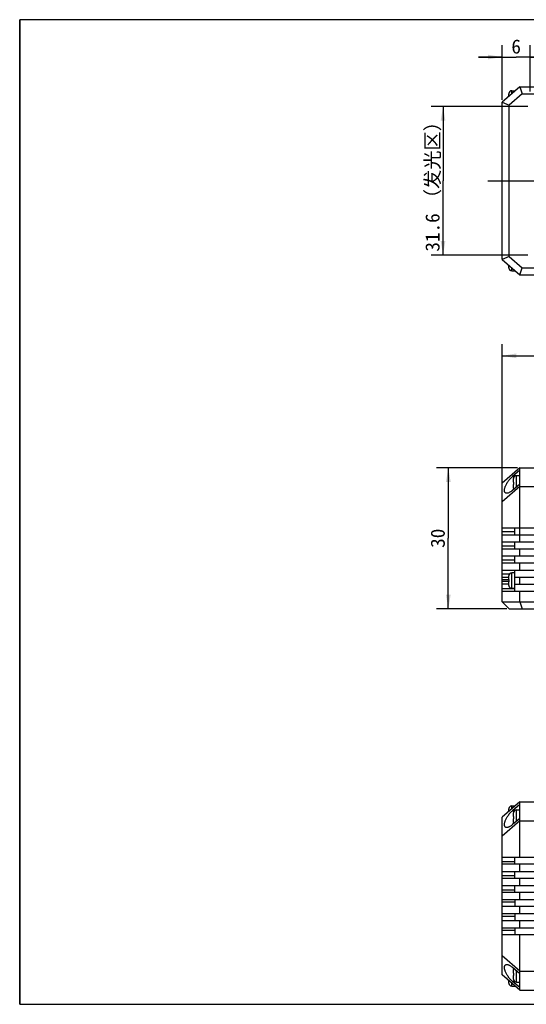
# Model space of a CAD drawing. Header units: millimetres. Extents: x 87 to 558, y 161 to 370.
# Tile 1 of 4: x 87 to 195, y 161 to 370. Entities that reach past the tile are written whole.
import ezdxf
from ezdxf.enums import TextEntityAlignment as Align

# ---------------------------------------------------------------- set-up
doc = ezdxf.new("R2010")
doc.units = ezdxf.units.MM
doc.header["$LTSCALE"] = 32.67
doc.linetypes.add('CENTER', pattern=[0.6, 0.375, -0.075, 0.075, -0.075])
doc.layers.get('0').update_dxf_attribs({"linetype": 'CONTINUOUS'})
for name, color, linetype in [('00_COMPONENTS', 7, 'CONTINUOUS'), ('03_ALL_AXES', 7, 'CONTINUOUS'), ('51__DRAFT_DIMS', 7, 'CONTINUOUS'), ('DRW0001FORMAT', 7, 'CONTINUOUS')]:
    doc.layers.add(name, color=color, linetype=linetype)
doc.styles.get("Standard").update_dxf_attribs({"font": 'simfang.ttf'})
doc.dimstyles.new('DIMSTYLE_1', dxfattribs={"dimtxt": 3, "dimasz": 3, "dimexe": 2.5, "dimexo": 0.5, "dimgap": 0.75, "dimtad": 1, "dimdsep": 46, "dimtxsty": 'STANDARD', "dimblk": '_FILLED', "dimblk1": '_FILLED', "dimblk2": '_FILLED', "dimcen": 0.09, "dimclrt": 3, "dimazin": 2, "dimtp": 0.3, "dimtm": 0.3, "dimtfac": 1, "dimtofl": 0, "dimtmove": 0, "dimatfit": 3, "dimldrblk": '_FILLED', "dimfxl": 1, "dimtolj": 1, "dimarcsym": 0})
doc.dimstyles.new('DIMSTYLE_2', dxfattribs={"dimtxt": 3, "dimasz": 3, "dimexe": 2.5, "dimexo": 0.5, "dimgap": 0.75, "dimtad": 1, "dimdsep": 46, "dimtxsty": 'STANDARD', "dimblk": '_FILLED', "dimblk1": '_FILLED', "dimblk2": '_FILLED', "dimcen": 0.09, "dimclrt": 3, "dimazin": 2, "dimtp": 0.5, "dimtm": 0.5, "dimtfac": 1, "dimtofl": 0, "dimtmove": 0, "dimatfit": 3, "dimldrblk": '_FILLED', "dimfxl": 1, "dimtolj": 1, "dimarcsym": 0})
doc.dimstyles.new('DIMSTYLE_3', dxfattribs={"dimtxt": 3, "dimasz": 3, "dimexe": 2.5, "dimexo": 0.5, "dimgap": 0.75, "dimtad": 1, "dimdsep": 46, "dimtxsty": 'STANDARD', "dimblk": '_FILLED', "dimblk1": '_FILLED', "dimblk2": '_FILLED', "dimcen": 0.09, "dimclrt": 3, "dimazin": 2, "dimtp": 0.2, "dimtm": 0.2, "dimtfac": 1, "dimtofl": 0, "dimtmove": 0, "dimatfit": 3, "dimldrblk": '_FILLED', "dimfxl": 1, "dimtolj": 1, "dimarcsym": 0})
doc.dimstyles.new('DIMSTYLE_4', dxfattribs={"dimtxt": 3, "dimasz": 3, "dimexe": 2.5, "dimexo": 0.5, "dimgap": 0.75, "dimtad": 1, "dimdsep": 46, "dimtxsty": 'STANDARD', "dimblk": '_FILLED', "dimblk1": '_FILLED', "dimblk2": '_FILLED', "dimcen": 0.09, "dimclrt": 3, "dimazin": 2, "dimtp": 0.1, "dimtm": 0.1, "dimtfac": 1, "dimtofl": 0, "dimtmove": 0, "dimatfit": 3, "dimldrblk": '_FILLED', "dimfxl": 1, "dimtolj": 1, "dimarcsym": 0})

# ---------------------------------------------------------------- blocks, each defined once
blk = doc.blocks.new('_FILLED')
at = {"color": 0, "linetype": 'ByBlock'}
blk.add_solid([(0, 0), (-1, 0.167), (-1, -0.167)], dxfattribs=at)
blk = doc.blocks.new('*D1')
at = {"layer": '51__DRAFT_DIMS', "color": 4, "transparency": 16777216}
for p, q in [((194.98, 351.93), (174.43, 351.93)), ((176.93, 351.93), (176.93, 336.13)), ((176.93, 320.33), (176.93, 336.13)), ((194.98, 320.33), (174.43, 320.33))]:
    blk.add_line(p, q, dxfattribs=at)
at = {"layer": '51__DRAFT_DIMS', "color": 4, "transparency": 16777216, "xscale": 3, "yscale": 3, "zscale": 3}
for p, rotation in [((176.93, 351.93), 90), ((176.93, 320.33), 270)]:
    blk.add_blockref('_FILLED', p, dxfattribs=dict(at, rotation=rotation))
at = {"layer": '51__DRAFT_DIMS', "color": 3, "transparency": 16777216}
for s, p in [('（发光区）', (176.18, 340.53)), ('31.6', (176.18, 325.14))]:
    blk.add_text(s, height=3, rotation=90, dxfattribs=at).set_placement(p, align=Align.CENTER)
blk = doc.blocks.new('*D3')
at = {"layer": '51__DRAFT_DIMS', "color": 4, "transparency": 16777216}
for p, q in [((189.48, 268.35), (189.48, 301.4)), ((389.25, 268.35), (389.25, 301.4)), ((189.48, 298.9), (289.36, 298.9)), ((389.25, 298.9), (289.36, 298.9))]:
    blk.add_line(p, q, dxfattribs=at)
at = {"layer": '51__DRAFT_DIMS', "color": 4, "transparency": 16777216, "xscale": 3, "yscale": 3, "zscale": 3, "rotation": 180}
blk.add_blockref('_FILLED', (189.48, 298.9), dxfattribs=at)
at = {"layer": '51__DRAFT_DIMS', "color": 4, "transparency": 16777216, "xscale": 3, "yscale": 3, "zscale": 3}
blk.add_blockref('_FILLED', (389.25, 298.9), dxfattribs=at)
at = {"layer": '51__DRAFT_DIMS', "color": 3, "transparency": 16777216}
blk.add_text('243', height=3, dxfattribs=at).set_placement((289.36, 299.65), align=Align.CENTER)
blk = doc.blocks.new('*D5')
at = {"layer": '51__DRAFT_DIMS', "color": 4, "transparency": 16777216}
for p, q in [((192.73, 275.1), (175.55, 275.1)), ((178.05, 275.1), (178.05, 260.1)), ((178.05, 245.1), (178.05, 260.1)), ((190.48, 245.1), (175.55, 245.1))]:
    blk.add_line(p, q, dxfattribs=at)
at = {"layer": '51__DRAFT_DIMS', "color": 4, "transparency": 16777216, "xscale": 3, "yscale": 3, "zscale": 3}
for p, rotation in [((178.05, 275.1), 90), ((178.05, 245.1), 270)]:
    blk.add_blockref('_FILLED', p, dxfattribs=dict(at, rotation=rotation))
at = {"layer": '51__DRAFT_DIMS', "color": 3, "transparency": 16777216}
blk.add_text('30', height=3, rotation=90, dxfattribs=at).set_placement((177.3, 260.1), align=Align.CENTER)
blk = doc.blocks.new('*D11')
at = {"layer": '51__DRAFT_DIMS', "color": 4, "transparency": 16777216}
for p, q in [((189.48, 353.38), (189.48, 364.95)), ((195.48, 355.13), (195.48, 364.95)), ((189.48, 362.45), (184.48, 362.45)), ((184.48, 362.45), (192.48, 362.45)), ((200.48, 362.45), (192.48, 362.45)), ((195.48, 362.45), (200.48, 362.45))]:
    blk.add_line(p, q, dxfattribs=at)
at = {"layer": '51__DRAFT_DIMS', "color": 4, "transparency": 16777216, "xscale": 3, "yscale": 3, "zscale": 3}
blk.add_blockref('_FILLED', (189.48, 362.45), dxfattribs=at)
at = {"layer": '51__DRAFT_DIMS', "color": 4, "transparency": 16777216, "xscale": 3, "yscale": 3, "zscale": 3, "rotation": 180}
blk.add_blockref('_FILLED', (195.48, 362.45), dxfattribs=at)
at = {"layer": '51__DRAFT_DIMS', "color": 3, "transparency": 16777216}
blk.add_text('6', height=3, dxfattribs=at).set_placement((192.48, 363.2), align=Align.CENTER)

msp = doc.modelspace()

# ---------------------------------------------------------------- linework, layer by layer
at = {"color": 7}
for p, q in [((86.90311, 370.39629), (86.90311, 160.97487)), ((558.13115, 370.39629), (86.90311, 370.39629)), ((86.90311, 160.97487), (558.13115, 160.97487))]:
    msp.add_line(p, q, dxfattribs=at)
at = {"layer": '00_COMPONENTS', "color": 7}
for p, q in [((193.23026, 356.1256), (189.48026, 352.8756)), ((193.23026, 356.1256), (193.78981, 354.6256)), ((193.23026, 356.1256), (275.12694, 356.1256)), ((190.93026, 354.13227), (190.93026, 354.64541)), ((190.93231, 354.72524), (190.93524, 354.72473)), ((193.78981, 354.6256), (190.98026, 352.19066)), ((191.53026, 355.2756), (192.23026, 355.2756)), ((192.23026, 355.26145), (192.23026, 355.26977)), ((193.78981, 354.6256), (272.67807, 354.6256)), ((189.48026, 319.3756), (189.48026, 352.8756)), ((189.48026, 352.8756), (190.98026, 352.19066)), ((190.98026, 320.06055), (190.98026, 352.19066)), ((190.98026, 320.06055), (189.48026, 319.3756)), ((189.48026, 319.3756), (193.23026, 316.1256)), ((190.98026, 320.06055), (193.78981, 317.6256)), ((190.93026, 317.6058), (190.93026, 318.11894)), ((190.93524, 317.52648), (190.93231, 317.52597)), ((191.53026, 316.9756), (192.23026, 316.9756)), ((192.23026, 316.98976), (192.23026, 316.98144)), ((193.23026, 316.1256), (193.78981, 317.6256)), ((193.78981, 317.6256), (290.12465, 317.6256)), ((193.23026, 316.1256), (286.82288, 316.1256)), ((193.23026, 275.09754), (189.48026, 271.84754)), ((193.23026, 274.57996), (191.68699, 273.24246)), ((193.23026, 259.34754), (193.23026, 275.09754)), ((193.23026, 275.09754), (278.22463, 275.09754)), ((191.93026, 272.00754), (191.93026, 272.77734)), ((191.93231, 272.85717), (191.93524, 272.85666)), ((193.23026, 273.40754), (192.53026, 273.40754)), ((189.48026, 246.59754), (189.48026, 271.84754)), ((193.23026, 271.09754), (189.48026, 267.84754)), ((193.23026, 271.61011), (191.68699, 270.27261)), ((191.93026, 272.00754), (191.93524, 272.00754)), ((191.93026, 270.73773), (191.93026, 271.50754)), ((191.93524, 271.50754), (191.93026, 271.50754)), ((191.93524, 270.65841), (191.93233, 270.6579)), ((193.23026, 271.09754), (272.39245, 271.09754)), ((189.48026, 262.34754), (229.22402, 262.34754)), ((192.23026, 260.84754), (192.23026, 262.34754)), ((189.48026, 260.84754), (279.3264, 260.84754)), ((189.48026, 259.34754), (281.54131, 259.34754)), ((189.48026, 257.84754), (283.78233, 257.84754)), ((192.23026, 257.84754), (192.23026, 259.34754)), ((193.23026, 256.34754), (193.23026, 257.84754)), ((189.48026, 256.34754), (285.94119, 256.34754)), ((192.23026, 254.84754), (192.23026, 256.34754)), ((189.48026, 254.84754), (287.89647, 254.84754)), ((193.23026, 253.34754), (193.23026, 254.84754)), ((189.48026, 253.34754), (289.45013, 253.34754)), ((189.48026, 251.84754), (190.93026, 251.84754)), ((190.93026, 251.34754), (190.93026, 252.11734)), ((190.93026, 251.34754), (190.93524, 251.34754)), ((190.93231, 252.19717), (190.93524, 252.19666)), ((192.23026, 252.74754), (191.53026, 252.74754)), ((192.23026, 248.84754), (192.23026, 253.34754)), ((192.23026, 251.84754), (290.73445, 251.84754)), ((193.23026, 250.34754), (193.23026, 251.84754)), ((190.93026, 250.34754), (189.48026, 250.34754)), ((190.93026, 250.07773), (190.93026, 250.84754)), ((190.93524, 250.84754), (190.93026, 250.84754)), ((190.93524, 249.99841), (190.93233, 249.9979)), ((192.23026, 249.44754), (191.53026, 249.44754)), ((192.23026, 250.34754), (290.88686, 250.34754)), ((189.48026, 248.84754), (291.03926, 248.84754)), ((193.23026, 246.59754), (193.23026, 248.84754)), ((189.48026, 246.59754), (190.98026, 245.09754)), ((189.48026, 246.59754), (288.35593, 246.59754)), ((190.98026, 245.09754), (285.36489, 245.09754)), ((193.23026, 246.59754), (193.78981, 245.09754)), ((193.23026, 204.0049), (189.48026, 200.7549)), ((191.53026, 203.1549), (192.23026, 203.1549)), ((193.23026, 203.49232), (191.68699, 202.15482)), ((192.23026, 203.14907), (192.23026, 203.13823)), ((193.23026, 192.2549), (193.23026, 204.0049)), ((193.23026, 204.0049), (276.82788, 204.0049)), ((190.93026, 202.01157), (190.93026, 202.5247)), ((190.93231, 202.60454), (190.93524, 202.60402)), ((191.93026, 200.9199), (191.93026, 201.6897)), ((191.93231, 201.76954), (191.93524, 201.76902)), ((192.53026, 202.3199), (193.23026, 202.3199)), ((189.48026, 167.2549), (189.48026, 200.7549)), ((193.23026, 200.0049), (189.48026, 196.7549)), ((193.23026, 200.52247), (191.68699, 199.18497)), ((191.93026, 200.9199), (191.93524, 200.9199)), ((191.93026, 199.6501), (191.93026, 200.4199)), ((191.93524, 200.4199), (191.93026, 200.4199)), ((191.93524, 199.57078), (191.93231, 199.57026)), ((193.23026, 200.0049), (271.19521, 200.0049)), ((189.48026, 192.2549), (272.18801, 192.2549)), ((273.73075, 190.7549), (189.48026, 190.7549)), ((192.23026, 190.7549), (192.23026, 192.2549)), ((193.23026, 189.2549), (193.23026, 190.7549)), ((189.48026, 189.2549), (275.69182, 189.2549)), ((192.23026, 187.7549), (192.23026, 189.2549)), ((277.70875, 187.7549), (189.48026, 187.7549)), ((193.23026, 186.2549), (193.23026, 187.7549)), ((189.48026, 186.2549), (279.92158, 186.2549)), ((282.12663, 184.7549), (189.48026, 184.7549)), ((192.23026, 184.7549), (192.23026, 186.2549)), ((193.23026, 183.2549), (193.23026, 184.7549)), ((189.48026, 183.2549), (284.25352, 183.2549)), ((192.23026, 183.2549), (192.23026, 181.7549)), ((286.38041, 181.7549), (189.48026, 181.7549)), ((189.48026, 180.2549), (288.25674, 180.2549)), ((192.23026, 180.2549), (192.23026, 178.7549)), ((193.23026, 180.2549), (193.23026, 181.7549)), ((290.08772, 178.7549), (189.48026, 178.7549)), ((193.23026, 177.2549), (193.23026, 178.7549)), ((189.48026, 177.2549), (291.62477, 177.2549)), ((192.23026, 177.2549), (192.23026, 175.7549)), ((292.9629, 175.7549), (189.48026, 175.7549)), ((193.23026, 164.0049), (193.23026, 175.7549)), ((193.23026, 168.0049), (189.48026, 171.2549)), ((193.23026, 167.48732), (191.68699, 168.82482)), ((191.93026, 167.5899), (191.93026, 168.3597)), ((191.93026, 167.5899), (191.93524, 167.5899)), ((191.93231, 168.43954), (191.93524, 168.43902)), ((193.23026, 168.0049), (292.29246, 168.0049)), ((193.23026, 164.0049), (189.48026, 167.2549)), ((190.93026, 165.4851), (190.93026, 165.99823)), ((193.23026, 164.51747), (191.68699, 165.85497)), ((191.93026, 166.3201), (191.93026, 167.0899)), ((191.93524, 167.0899), (191.93026, 167.0899)), ((191.93524, 166.24078), (191.93231, 166.24026)), ((192.53026, 165.6899), (193.23026, 165.6899)), ((190.93524, 165.40578), (190.93231, 165.40526)), ((191.53026, 164.8549), (192.23026, 164.8549)), ((192.23026, 164.86073), (192.23026, 164.87157)), ((193.23026, 164.0049), (282.35245, 164.0049))]:
    msp.add_line(p, q, dxfattribs=at)
at = {"layer": '00_COMPONENTS', "color": 4}
for p, q in [((191.53026, 354.65227), (191.53026, 355.2756)), ((191.53026, 316.9756), (191.53026, 317.59894)), ((191.68699, 273.24246), (192.11984, 273.24246)), ((192.53026, 271.00344), (192.53026, 273.40754)), ((192.23026, 261.43332), (189.48026, 261.43332)), ((192.23026, 258.43332), (189.48026, 258.43332)), ((192.23026, 255.43332), (189.48026, 255.43332)), ((191.00502, 252.43332), (189.48026, 252.43332)), ((191.53026, 249.44754), (191.53026, 252.74754)), ((189.48026, 251.29946), (190.93026, 251.29946)), ((190.93026, 250.89561), (189.48026, 250.89561)), ((189.48026, 249.43332), (192.23026, 249.43332)), ((191.53026, 202.53157), (191.53026, 203.1549)), ((191.68699, 202.15482), (192.11988, 202.15482)), ((192.53026, 199.91581), (192.53026, 202.3199)), ((189.48026, 191.34069), (192.23026, 191.34069)), ((189.48026, 188.34069), (192.23026, 188.34069)), ((189.48026, 185.34069), (192.23026, 185.34069)), ((192.23026, 182.66911), (189.48026, 182.66911)), ((192.23026, 179.66911), (189.48026, 179.66911)), ((192.23026, 176.66911), (189.48026, 176.66911)), ((192.53026, 165.6899), (192.53026, 168.09399)), ((191.53026, 164.8549), (191.53026, 165.47823)), ((192.11988, 165.85497), (191.68699, 165.85497))]:
    msp.add_line(p, q, dxfattribs=at)
at = {"layer": '00_COMPONENTS', "color": 7}
for points in [[(190.93524, 354.72473), (190.93372, 354.71158), (190.93248, 354.69841), (190.93151, 354.68521), (190.93081, 354.67197), (190.9304, 354.6587), (190.93026, 354.64541)], [(190.93026, 317.6058), (190.9304, 317.59242), (190.93082, 317.5791), (190.93152, 317.56585), (190.93248, 317.55267), (190.93373, 317.53954), (190.93524, 317.52648)], [(190.4754, 269.65742), (190.40589, 269.66148), (190.33054, 269.67476), (190.26314, 269.69728), (190.20348, 269.72908), (190.15102, 269.76835), (190.10578, 269.8149), (190.06772, 269.86892), (190.03623, 269.92912), (190.01122, 269.99529), (189.99277, 270.06764), (189.98051, 270.14547), (189.97431, 270.22862), (189.97429, 270.31726), (189.98046, 270.41113), (189.99268, 270.51017), (190.01108, 270.61445), (190.03605, 270.72394), (190.0675, 270.83868), (190.10551, 270.95863), (190.15071, 271.08357), (190.20311, 271.21371), (190.2627, 271.34884), (190.33004, 271.48815), (190.40534, 271.63201), (190.4884, 271.78005), (190.5792, 271.93025), (190.67815, 272.08311), (190.78484, 272.23814), (190.89804, 272.39192), (191.01826, 272.54477), (191.145, 272.69638), (191.27551, 272.84239), (191.40889, 272.98134), (191.54605, 273.1147), (191.68699, 273.24246)], [(191.93524, 272.85666), (191.93373, 272.8436), (191.93248, 272.83047), (191.93152, 272.81729), (191.93082, 272.80403), (191.9304, 272.79072), (191.93026, 272.77734)], [(191.68699, 270.27261), (191.54614, 270.15615), (191.40908, 270.05183), (191.27578, 269.95963), (191.14536, 269.87945), (191.01871, 269.8114), (190.89856, 269.75586), (190.7854, 269.7134), (190.67874, 269.68344), (190.5798, 269.66473), (190.48898, 269.65749), (190.4754, 269.65742)], [(191.93026, 270.73773), (191.9304, 270.72444), (191.93081, 270.71117), (191.93151, 270.69793), (191.93248, 270.68473), (191.93372, 270.67156), (191.93524, 270.65841)], [(191.93524, 272.00754), (191.93362, 271.92414), (191.93264, 271.84076), (191.93231, 271.75742), (191.93264, 271.6741), (191.93362, 271.5908), (191.93524, 271.50754)], [(190.93524, 252.19666), (190.93373, 252.1836), (190.93248, 252.17047), (190.93152, 252.15729), (190.93082, 252.14403), (190.9304, 252.13072), (190.93026, 252.11734)], [(190.93524, 251.34754), (190.93362, 251.26414), (190.93264, 251.18076), (190.93231, 251.09742), (190.93264, 251.0141), (190.93362, 250.9308), (190.93524, 250.84754)], [(190.93026, 250.07773), (190.9304, 250.06444), (190.93081, 250.05117), (190.93151, 250.03793), (190.93248, 250.02473), (190.93372, 250.01156), (190.93524, 249.99841)], [(190.4754, 198.56978), (190.40534, 198.5739), (190.33004, 198.58725), (190.2627, 198.60982), (190.20311, 198.64168), (190.15071, 198.68099), (190.10551, 198.72759), (190.0675, 198.78164), (190.03605, 198.84187), (190.01108, 198.90808), (189.99268, 198.98046), (189.98046, 199.05832), (189.97429, 199.1415), (189.97431, 199.23017), (189.98051, 199.32408), (189.99277, 199.42315), (190.01122, 199.52747), (190.03623, 199.637), (190.06772, 199.75178), (190.10577, 199.87176), (190.15102, 199.99674), (190.20348, 200.12694), (190.26314, 200.26214), (190.33054, 200.40149), (190.40589, 200.54538), (190.48898, 200.69341), (190.5798, 200.84359), (190.67874, 200.99637), (190.7854, 201.15129), (190.89856, 201.30496), (191.01871, 201.45769), (191.14536, 201.60916), (191.27578, 201.75505), (191.40908, 201.8939), (191.54614, 202.02715), (191.68699, 202.15482)], [(190.93524, 202.60402), (190.93373, 202.59096), (190.93248, 202.57784), (190.93152, 202.56465), (190.93082, 202.5514), (190.9304, 202.53808), (190.93026, 202.5247)], [(191.93524, 201.76902), (191.93373, 201.75596), (191.93248, 201.74284), (191.93152, 201.72965), (191.93082, 201.7164), (191.9304, 201.70308), (191.93026, 201.6897)], [(191.68699, 199.18497), (191.54605, 199.06844), (191.40889, 198.96405), (191.27551, 198.87182), (191.145, 198.7916), (191.01826, 198.72354), (190.89804, 198.66801), (190.78484, 198.62557), (190.67815, 198.59567), (190.5792, 198.57701), (190.4884, 198.56983), (190.4754, 198.56978)], [(191.93026, 199.6501), (191.9304, 199.6368), (191.93081, 199.62353), (191.93151, 199.6103), (191.93248, 199.59709), (191.93372, 199.58392), (191.93524, 199.57078)], [(191.93524, 200.9199), (191.93429, 200.87835), (191.93352, 200.83675), (191.93294, 200.79511), (191.93254, 200.75342), (191.93233, 200.71168), (191.93233, 200.62819)], [(191.93233, 200.62819), (191.93254, 200.58651), (191.93294, 200.54483), (191.93352, 200.50317), (191.93429, 200.46153), (191.93524, 200.4199)], [(191.68699, 165.85497), (191.54614, 165.98264), (191.40908, 166.1159), (191.27578, 166.25475), (191.14536, 166.40063), (191.01871, 166.55211), (190.89856, 166.70483), (190.7854, 166.85851), (190.67874, 167.01343), (190.5798, 167.16621), (190.48898, 167.31639), (190.40589, 167.46442), (190.33054, 167.6083), (190.26314, 167.74765), (190.20348, 167.88285), (190.15102, 168.01305), (190.10578, 168.13804), (190.06772, 168.25802), (190.03623, 168.3728), (190.01122, 168.48232), (189.99277, 168.58664), (189.98051, 168.68572), (189.97431, 168.77963), (189.97429, 168.86829), (189.98046, 168.95148), (189.99268, 169.02934), (190.01108, 169.10172), (190.03605, 169.16792), (190.0675, 169.22815), (190.10551, 169.28221), (190.15071, 169.32881), (190.20311, 169.36812), (190.2627, 169.39998), (190.33004, 169.42255), (190.40534, 169.4359), (190.4754, 169.44002)], [(190.4754, 169.44002), (190.4884, 169.43996), (190.5792, 169.43278), (190.67815, 169.41413), (190.78484, 169.38423), (190.89804, 169.34179), (191.01826, 169.28626), (191.145, 169.21819), (191.27551, 169.13798), (191.40889, 169.04574), (191.54605, 168.94136), (191.68699, 168.82482)], [(191.93524, 168.43902), (191.93373, 168.42596), (191.93248, 168.41284), (191.93152, 168.39965), (191.93082, 168.3864), (191.9304, 168.37308), (191.93026, 168.3597)], [(191.93524, 167.5899), (191.93429, 167.54835), (191.93352, 167.50675), (191.93294, 167.46511), (191.93254, 167.42342), (191.93233, 167.38168), (191.93233, 167.29819)], [(190.93026, 165.4851), (190.9304, 165.4718), (190.93081, 165.45853), (190.93151, 165.4453), (190.93248, 165.43209), (190.93372, 165.41892), (190.93524, 165.40578)], [(191.93026, 166.3201), (191.9304, 166.3068), (191.93081, 166.29353), (191.93151, 166.2803), (191.93248, 166.26709), (191.93372, 166.25392), (191.93524, 166.24078)], [(191.93233, 167.29819), (191.93254, 167.25651), (191.93294, 167.21483), (191.93352, 167.17317), (191.93429, 167.13153), (191.93524, 167.0899)]]:
    msp.add_lwpolyline(points, dxfattribs=at)
for centre, start, end in [((191.53026, 354.6756), 90, 175.2545596), ((191.53026, 317.5756), 184.7454404, 270), ((192.53026, 272.80754), 90, 175.2545596), ((192.53026, 270.70754), 184.7454404, 198.9537694), ((191.53026, 252.14754), 90, 175.2545596), ((191.53026, 250.04754), 184.7454404, 270), ((191.53026, 202.5549), 90, 175.2545596), ((192.53026, 201.7199), 90, 175.2545596), ((192.53026, 199.6199), 184.7454404, 198.9973722), ((192.53026, 168.3899), 161.0026278, 175.2545596), ((192.53026, 166.2899), 184.7454404, 270), ((191.53026, 165.4549), 184.7454404, 270)]:
    msp.add_arc(centre, 0.6, start, end, dxfattribs=at)
at = {"layer": '03_ALL_AXES', "color": 1, "linetype": 'CENTER'}
msp.add_line((186.48026, 336.1256), (391.67632, 336.1256), dxfattribs=at)
at = {"layer": 'DRW0001FORMAT', "color": 7}
for q in [(86.90311, 370.39629), (558.13115, 160.97487)]:
    msp.add_line((86.90311, 160.97487), q, dxfattribs=at)

# ---------------------------------------------------------------- dimensions: what is measured, and where the dimension line sits
at = {"layer": '51__DRAFT_DIMS', "color": 4}
for base, p1, p2, dimstyle, picture, middle in [((195.48026, 362.44561), (189.48026, 352.8756), (195.48026, 354.6256), 'DIMSTYLE_4', '*D11', (192.45096, 362.44561)), ((389.24678, 298.90137), (189.48026, 267.84754), (389.24678, 267.84754), 'DIMSTYLE_2', '*D3', (289.30493, 298.90137))]:
    dim = msp.add_linear_dim(base=base, p1=p1, p2=p2, dimstyle=dimstyle, dxfattribs=at)
    dim.commit()
    dim.dimension.update_dxf_attribs({"geometry": picture, "text_midpoint": middle, "dimtype": 160})
dim = msp.add_linear_dim(base=(176.93264, 320.3256), p1=(195.48026, 351.9256), p2=(195.48026, 320.3256), angle=270, text='<>（发光区）', dimstyle='DIMSTYLE_1', dxfattribs=at)
dim.commit()
dim.dimension.update_dxf_attribs({"geometry": '*D1', "text_midpoint": (176.93264, 336.1256), "dimtype": 160})
dim = msp.add_linear_dim(base=(178.04951, 245.09754), p1=(193.23026, 275.09754), p2=(190.98026, 245.09754), angle=270, dimstyle='DIMSTYLE_3', dxfattribs=at)
dim.commit()
dim.dimension.update_dxf_attribs({"geometry": '*D5', "text_midpoint": (178.04951, 260.08874), "dimtype": 160})

doc.saveas('drawing.dxf')
